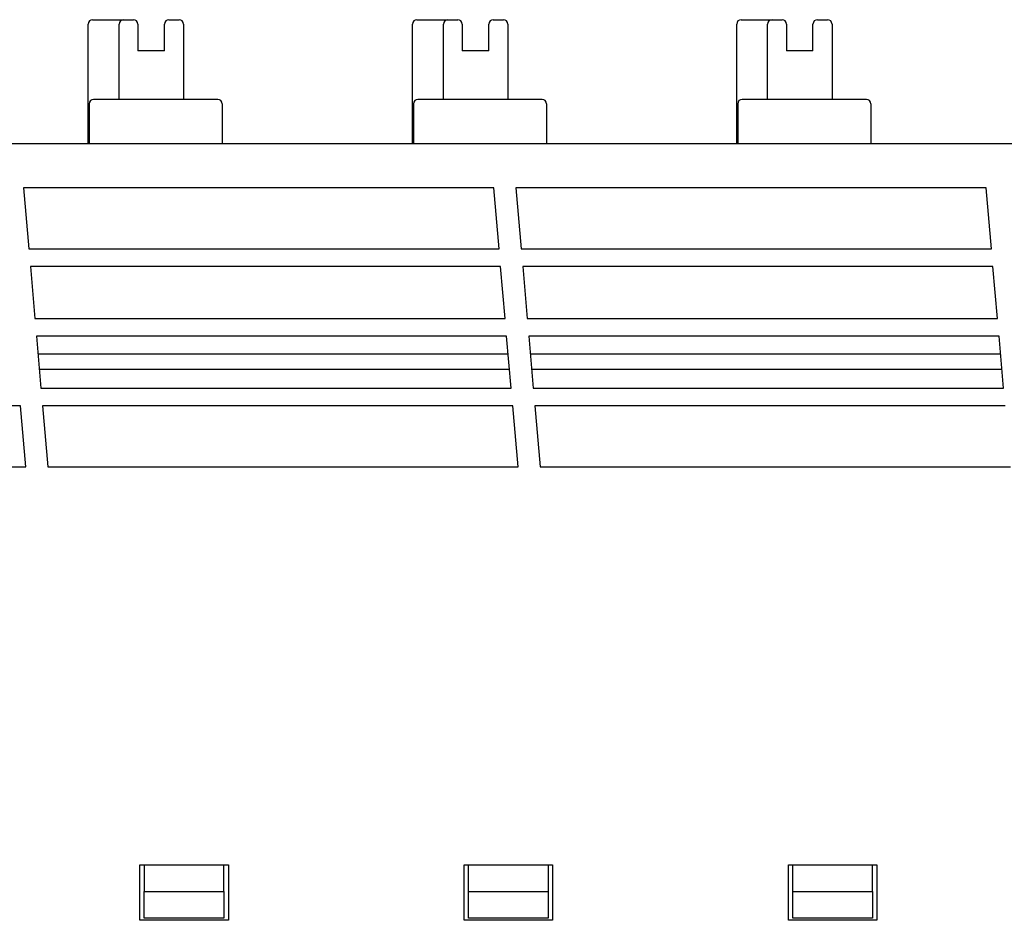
# Model space of a CAD drawing. Header units: millimetres. Extents: x 0 to 427, y 0 to 299.
# Tile 32 of 39: x 145 to 167, y 167 to 187. Entities that reach past the tile are written whole.
import ezdxf

# ---------------------------------------------------------------- set-up
doc = ezdxf.new("R2010")
doc.units = ezdxf.units.MM
doc.header["$LTSCALE"] = 23.1
doc.header["$MEASUREMENT"] = 0
doc.layers.add('Layer0000', color=7, linetype='Continuous', lineweight=25)

msp = doc.modelspace()

# ---------------------------------------------------------------- linework, layer by layer
at = {"layer": 'Layer0000', "color": 7, "linetype": 'Continuous', "lineweight": 25}
for p, q in [((146.63, 187.278), (147.13, 187.278)), ((147.13, 187.278), (147.33, 187.278)), ((147.33, 187.278), (147.555, 187.278)), ((148.355, 187.278), (148.585, 187.278)), ((153.96, 187.278), (154.46, 187.278)), ((154.46, 187.278), (154.66, 187.278)), ((154.66, 187.278), (154.885, 187.278)), ((155.685, 187.278), (155.915, 187.278)), ((161.29, 187.278), (161.79, 187.278)), ((161.79, 187.278), (161.99, 187.278)), ((161.99, 187.278), (162.215, 187.278)), ((163.015, 187.278), (163.245, 187.278)), ((146.53, 184.478), (146.53, 187.178)), ((147.23, 185.478), (147.23, 187.178)), ((147.655, 187.178), (147.655, 186.578)), ((148.255, 186.578), (148.255, 187.178)), ((148.685, 187.178), (148.685, 185.478)), ((153.86, 184.478), (153.86, 187.178)), ((154.56, 185.478), (154.56, 187.178)), ((154.985, 187.178), (154.985, 186.578)), ((155.585, 186.578), (155.585, 187.178)), ((156.015, 187.178), (156.015, 185.478)), ((161.19, 184.478), (161.19, 187.178)), ((161.89, 185.478), (161.89, 187.178)), ((162.315, 187.178), (162.315, 186.578)), ((162.915, 186.578), (162.915, 187.178)), ((163.345, 187.178), (163.345, 185.478)), ((148.255, 186.578), (147.655, 186.578)), ((155.585, 186.578), (154.985, 186.578)), ((162.915, 186.578), (162.315, 186.578)), ((149.461, 185.478), (146.653, 185.478)), ((156.791, 185.478), (153.983, 185.478)), ((164.121, 185.478), (161.313, 185.478)), ((146.553, 185.378), (146.553, 184.478)), ((149.561, 185.378), (149.561, 184.478)), ((153.883, 185.378), (153.883, 184.478)), ((156.891, 185.378), (156.891, 184.478)), ((161.213, 185.378), (161.213, 184.478)), ((164.221, 185.378), (164.221, 184.478)), ((119.002, 184.478), (189.848, 184.478)), ((155.697, 183.478), (145.067, 183.478)), ((145.067, 183.478), (145.187, 182.103)), ((155.817, 182.103), (155.697, 183.478)), ((166.827, 183.478), (156.197, 183.478)), ((156.197, 183.478), (156.317, 182.103)), ((166.947, 182.103), (166.827, 183.478)), ((145.187, 182.103), (155.817, 182.103)), ((156.317, 182.103), (166.947, 182.103)), ((145.222, 181.703), (145.325, 180.528)), ((155.852, 181.703), (145.222, 181.703)), ((155.955, 180.528), (155.852, 181.703)), ((156.352, 181.703), (156.455, 180.528)), ((166.982, 181.703), (156.352, 181.703)), ((167.085, 180.528), (166.982, 181.703)), ((145.325, 180.528), (155.955, 180.528)), ((156.455, 180.528), (167.085, 180.528)), ((145.36, 180.128), (145.462, 178.953)), ((155.99, 180.128), (145.36, 180.128)), ((156.092, 178.953), (155.99, 180.128)), ((156.49, 180.128), (156.592, 178.953)), ((167.12, 180.128), (156.49, 180.128)), ((167.222, 178.953), (167.12, 180.128)), ((156.025, 179.724), (145.395, 179.724)), ((167.155, 179.724), (156.525, 179.724)), ((145.425, 179.378), (156.055, 179.378)), ((156.555, 179.378), (167.185, 179.378)), ((145.462, 178.953), (156.092, 178.953)), ((156.592, 178.953), (167.222, 178.953)), ((144.997, 178.553), (134.367, 178.553)), ((145.118, 177.178), (144.997, 178.553)), ((145.497, 178.553), (145.618, 177.178)), ((156.127, 178.553), (145.497, 178.553)), ((156.248, 177.178), (156.127, 178.553)), ((156.627, 178.553), (156.748, 177.178)), ((167.257, 178.553), (156.627, 178.553)), ((134.488, 177.178), (145.118, 177.178)), ((145.618, 177.178), (156.248, 177.178)), ((156.748, 177.178), (167.378, 177.178)), ((147.698, 166.928), (147.698, 168.178)), ((147.698, 168.178), (149.698, 168.178)), ((147.798, 168.178), (147.798, 167.578)), ((149.598, 167.578), (149.598, 168.178)), ((149.698, 168.178), (149.698, 166.928)), ((155.028, 166.928), (155.028, 168.178)), ((155.028, 168.178), (157.028, 168.178)), ((155.128, 167.578), (155.128, 168.178)), ((156.928, 168.178), (156.928, 167.578)), ((157.028, 168.178), (157.028, 166.928)), ((162.358, 166.928), (162.358, 168.178)), ((162.358, 168.178), (164.358, 168.178)), ((162.458, 167.578), (162.458, 168.178)), ((164.258, 167.578), (164.258, 168.178)), ((164.358, 168.178), (164.358, 166.928)), ((147.798, 167.578), (149.598, 167.578)), ((147.798, 166.978), (147.798, 167.578)), ((149.598, 167.578), (149.598, 166.978)), ((155.128, 166.978), (155.128, 167.578)), ((155.128, 167.578), (156.928, 167.578)), ((156.928, 167.578), (156.928, 166.978)), ((162.458, 166.978), (162.458, 167.578)), ((162.458, 167.578), (164.258, 167.578)), ((164.258, 167.578), (164.258, 166.978)), ((149.598, 166.978), (147.798, 166.978)), ((156.928, 166.978), (155.128, 166.978)), ((164.258, 166.978), (162.458, 166.978)), ((149.698, 166.928), (147.698, 166.928)), ((157.028, 166.928), (155.028, 166.928)), ((164.358, 166.928), (162.358, 166.928))]:
    msp.add_line(p, q, dxfattribs=at)
for centre, start, end in [((146.63, 187.178), 90, 180), ((147.33, 187.178), 90, 180), ((147.555, 187.178), 0, 90), ((148.355, 187.178), 90, 180), ((148.585, 187.178), 0, 90), ((153.96, 187.178), 90, 180), ((154.66, 187.178), 90, 180), ((154.885, 187.178), 0, 90), ((155.685, 187.178), 90, 180), ((155.915, 187.178), 0, 90), ((161.29, 187.178), 90, 180), ((161.99, 187.178), 90, 180), ((162.215, 187.178), 0, 90), ((163.015, 187.178), 90, 180), ((163.245, 187.178), 0, 90), ((146.653, 185.378), 90, 180), ((149.461, 185.378), 0, 90), ((153.983, 185.378), 90, 180), ((156.791, 185.378), 0, 90), ((161.313, 185.378), 90, 180), ((164.121, 185.378), 0, 90)]:
    msp.add_arc(centre, 0.1, start, end, dxfattribs=at)

doc.saveas('drawing.dxf')
